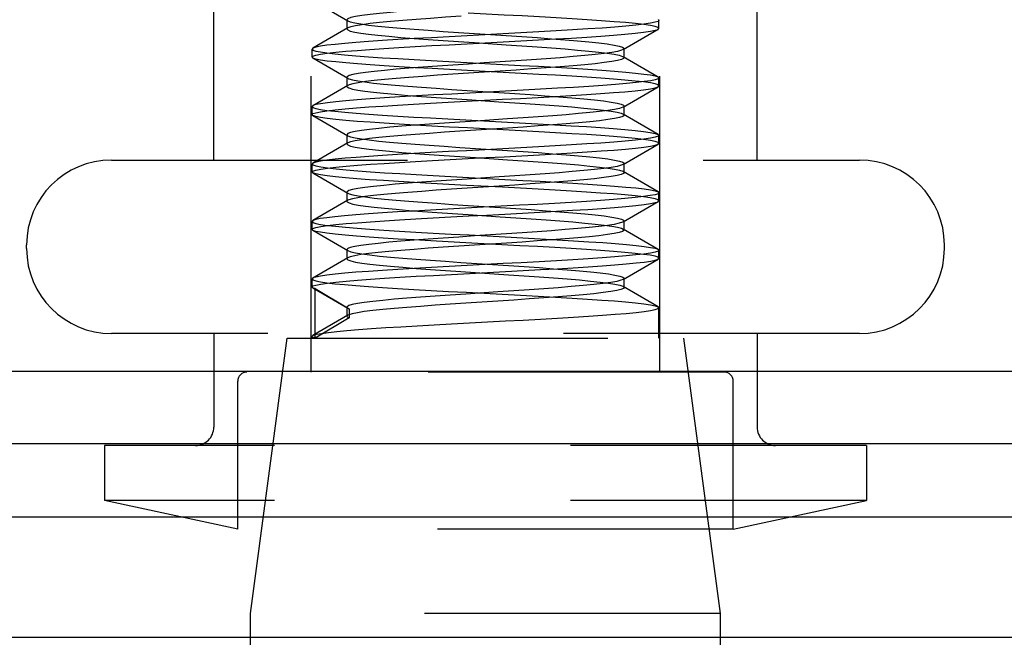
# Model space of a CAD drawing. Header units: inches. Extents: x 0 to 29.3, y 0 to 19.
# Tile 28 of 67: x 12.585 to 13.122, y 11.352 to 11.688. Entities that reach past the tile are written whole.
import ezdxf

# ---------------------------------------------------------------- set-up
doc = ezdxf.new("R2010")
doc.units = ezdxf.units.IN
doc.header["$LTSCALE"] = 1.612069
doc.header["$MEASUREMENT"] = 0
doc.linetypes.add('HIDDEN', pattern=[0.2, 0.1, -0.1])
doc.layers.get('0').update_dxf_attribs({"linetype": 'CONTINUOUS'})
doc.layers.add('02___PRT_ALL_AXES', color=7, linetype='CONTINUOUS')
doc.layers.add('DEFAULT_2', color=8, linetype='HIDDEN')

msp = doc.modelspace()

# ---------------------------------------------------------------- linework, layer by layer
at = {"color": 3, "linetype": 'Continuous'}
for p, q in [((12.33901, 11.49642), (13.38001, 11.49642)), ((12.74671, 11.45703), (13.35201, 11.45703))]:
    msp.add_line(p, q, dxfattribs=at)
at = {"color": 7, "linetype": 'Continuous'}
for p, q in [((8.68131, 11.45703), (12.74671, 11.45703)), ((7.92688, 11.41708), (13.50114, 11.41708)), ((7.941, 11.3515), (13.48703, 11.3515))]:
    msp.add_line(p, q, dxfattribs=at)
at = {"layer": '02___PRT_ALL_AXES', "color": 8, "linetype": 'HIDDEN'}
for p, q in [((12.71101, 11.36453), (12.73101, 11.51453)), ((12.73101, 11.51453), (12.94701, 11.51453)), ((12.74451, 11.51453), (12.74451, 11.51545)), ((12.96701, 11.36453), (12.94701, 11.51453)), ((12.96701, 11.36453), (12.71101, 11.36453)), ((12.71101, 10.98653), (12.71101, 11.36453)), ((12.96701, 10.98653), (12.96701, 11.36453))]:
    msp.add_line(p, q, dxfattribs=at)
at = {"layer": 'DEFAULT_2', "color": 8, "linetype": 'HIDDEN'}
for p, q in [((12.69101, 11.61153), (12.69101, 12.00953)), ((12.98701, 11.61153), (12.98701, 12.00953)), ((12.74401, 11.49603), (12.74401, 11.93603)), ((12.93401, 11.49603), (12.93401, 11.93603)), ((12.7449, 11.69844), (12.764, 11.68735)), ((12.93312, 11.68805), (12.93351, 11.6876)), ((12.764, 11.68349), (12.7449, 11.6724)), ((12.76351, 11.68792), (12.764, 11.68735)), ((12.76351, 11.68792), (12.76351, 11.68292)), ((12.764, 11.68349), (12.76351, 11.68292)), ((12.91402, 11.6717), (12.93312, 11.68279)), ((12.93312, 11.68279), (12.93351, 11.68324)), ((12.93351, 11.68324), (12.93351, 11.6876)), ((12.7449, 11.6724), (12.74451, 11.67195)), ((12.74451, 11.66759), (12.74451, 11.67195)), ((12.91451, 11.66727), (12.91451, 11.67227)), ((12.7449, 11.66714), (12.74451, 11.66759)), ((12.7449, 11.66714), (12.764, 11.65605)), ((12.93312, 11.65675), (12.91402, 11.66784)), ((12.76351, 11.65662), (12.76351, 11.65162)), ((12.93312, 11.65675), (12.93351, 11.6563)), ((12.93351, 11.65194), (12.93351, 11.6563)), ((12.764, 11.65219), (12.7449, 11.6411)), ((12.91402, 11.6404), (12.93312, 11.65149)), ((12.93312, 11.65149), (12.93351, 11.65194)), ((12.7449, 11.6411), (12.74451, 11.64065)), ((12.74451, 11.63629), (12.74451, 11.64065)), ((12.91451, 11.63597), (12.91451, 11.64097)), ((12.7449, 11.63584), (12.74451, 11.63629)), ((12.7449, 11.63584), (12.764, 11.62475)), ((12.93312, 11.62545), (12.91402, 11.63654)), ((12.76351, 11.62532), (12.764, 11.62475)), ((12.76351, 11.62532), (12.76351, 11.62032)), ((12.93312, 11.62545), (12.93351, 11.625)), ((12.93351, 11.62064), (12.93351, 11.625)), ((12.764, 11.62089), (12.7449, 11.6098)), ((12.764, 11.62089), (12.76351, 11.62032)), ((12.91402, 11.6091), (12.93312, 11.62019)), ((12.93312, 11.62019), (12.93351, 11.62064)), ((12.63526, 11.61153), (13.04276, 11.61153)), ((12.7449, 11.6098), (12.74451, 11.60935)), ((12.74451, 11.60499), (12.74451, 11.60935)), ((12.91451, 11.60467), (12.91451, 11.60967)), ((12.7449, 11.60454), (12.74451, 11.60499)), ((12.7449, 11.60454), (12.764, 11.59345)), ((12.93312, 11.59415), (12.91402, 11.60524)), ((12.76351, 11.59402), (12.76351, 11.58902)), ((12.93312, 11.59415), (12.93351, 11.5937)), ((12.93351, 11.58934), (12.93351, 11.5937)), ((12.764, 11.58959), (12.7449, 11.5785)), ((12.91402, 11.5778), (12.93312, 11.58889)), ((12.93312, 11.58889), (12.93351, 11.58934)), ((12.7449, 11.5785), (12.74451, 11.57805)), ((12.74451, 11.57369), (12.74451, 11.57805)), ((12.91451, 11.57337), (12.91451, 11.57837)), ((12.7449, 11.57324), (12.74451, 11.57369)), ((12.7449, 11.57324), (12.764, 11.56215)), ((12.93312, 11.56285), (12.91402, 11.57394)), ((12.58901, 11.56328), (12.58901, 11.56528)), ((13.08901, 11.56328), (13.08901, 11.56528)), ((12.76351, 11.56272), (12.764, 11.56215)), ((12.76351, 11.56272), (12.76351, 11.55772)), ((12.93312, 11.56285), (12.93351, 11.5624)), ((12.93351, 11.55804), (12.93351, 11.5624)), ((12.764, 11.55829), (12.7449, 11.5472)), ((12.764, 11.55829), (12.76351, 11.55772)), ((12.91402, 11.5465), (12.93312, 11.55759)), ((12.93312, 11.55759), (12.93351, 11.55804)), ((12.7449, 11.5472), (12.74451, 11.54675)), ((12.74451, 11.54239), (12.74451, 11.54675)), ((12.91451, 11.54207), (12.91451, 11.54707)), ((12.7449, 11.54194), (12.764, 11.53085)), ((12.74614, 11.54146), (12.76481, 11.53049)), ((12.74614, 11.51453), (12.74614, 11.54146)), ((12.93312, 11.53155), (12.91402, 11.54264)), ((12.76351, 11.53142), (12.76351, 11.52642)), ((12.764, 11.53085), (12.76481, 11.53049)), ((12.76481, 11.53049), (12.76481, 11.52549)), ((12.93312, 11.53155), (12.93351, 11.5311)), ((12.93351, 11.51453), (12.93351, 11.5311)), ((12.764, 11.52699), (12.7449, 11.5159)), ((12.76481, 11.52549), (12.74614, 11.51453)), ((13.04276, 11.51703), (12.63526, 11.51703)), ((12.69101, 11.51703), (12.69101, 11.46603)), ((12.98701, 11.51703), (12.98701, 11.46603)), ((12.74451, 11.51453), (12.93351, 11.51453)), ((12.96901, 11.49603), (12.70901, 11.49603)), ((12.70401, 11.41051), (12.70401, 11.49103)), ((12.97401, 11.41051), (12.97401, 11.49103)), ((13.04651, 11.45603), (12.63151, 11.45603)), ((12.63151, 11.45603), (12.63151, 11.42603)), ((13.04651, 11.45603), (13.04651, 11.42603)), ((13.04651, 11.42603), (12.63151, 11.42603)), ((12.70401, 11.41051), (12.63151, 11.42603)), ((12.97401, 11.41051), (13.04651, 11.42603)), ((12.97401, 11.41051), (12.70401, 11.41051))]:
    msp.add_line(p, q, dxfattribs=at)
for points in [[(12.82571, 11.69486), (12.81724, 11.69429), (12.80907, 11.69371), (12.80129, 11.69314), (12.79401, 11.69256), (12.78733, 11.69199), (12.78134, 11.69141), (12.77611, 11.69084), (12.77172, 11.69027), (12.76823, 11.68969), (12.76568, 11.68912), (12.7641, 11.68854), (12.76351, 11.68792)], [(12.82571, 11.68986), (12.81724, 11.68929), (12.80907, 11.68871), (12.80129, 11.68814), (12.79401, 11.68756), (12.78733, 11.68699), (12.78134, 11.68641), (12.77611, 11.68584), (12.77172, 11.68527), (12.76823, 11.68469), (12.76568, 11.68412), (12.764, 11.68349)], [(12.93351, 11.68324), (12.93301, 11.68376), (12.93147, 11.68428), (12.9289, 11.6848), (12.92529, 11.68533), (12.92072, 11.68586), (12.91526, 11.68639), (12.90904, 11.68691), (12.9021, 11.68742), (12.89448, 11.68794), (12.88627, 11.68846), (12.87757, 11.68897), (12.86844, 11.68949), (12.85893, 11.69001), (12.84921, 11.69053), (12.82965, 11.69156)], [(12.74451, 11.66759), (12.74502, 11.66811), (12.74656, 11.66863), (12.74916, 11.66916), (12.75279, 11.66969), (12.75739, 11.67022), (12.76288, 11.67075), (12.76912, 11.67127), (12.77606, 11.67178), (12.78368, 11.6723), (12.79188, 11.67281), (12.80061, 11.67333), (12.80976, 11.67385), (12.81929, 11.67437), (12.82903, 11.67489), (12.8388, 11.6754), (12.84857, 11.67592), (12.85834, 11.67644), (12.86792, 11.67696), (12.87716, 11.67748), (12.88594, 11.678), (12.89415, 11.67852), (12.90176, 11.67903), (12.90872, 11.67955), (12.91499, 11.68007), (12.92051, 11.6806), (12.92514, 11.68113), (12.92881, 11.68166), (12.93143, 11.68219), (12.93299, 11.68272), (12.93312, 11.68279)], [(12.93351, 11.6876), (12.933, 11.68708), (12.93146, 11.68656), (12.92889, 11.68604), (12.92532, 11.68551), (12.92084, 11.68499), (12.9155, 11.68447), (12.90939, 11.68396), (12.90252, 11.68345), (12.89483, 11.68292), (12.88646, 11.6824), (12.87747, 11.68186), (12.86803, 11.68133), (12.85832, 11.6808), (12.84847, 11.68027), (12.8387, 11.67976), (12.82895, 11.67924), (12.81916, 11.67872), (12.80953, 11.67819), (12.80016, 11.67766), (12.79123, 11.67713), (12.7829, 11.67661), (12.77525, 11.67609), (12.76839, 11.67557), (12.7623, 11.67506), (12.75703, 11.67454), (12.75261, 11.67403), (12.74909, 11.67351), (12.74655, 11.67299), (12.74502, 11.67247), (12.7449, 11.6724)], [(12.76351, 11.68292), (12.76394, 11.68239), (12.76535, 11.68182), (12.76775, 11.68124), (12.7711, 11.68067), (12.77535, 11.68009), (12.78044, 11.67952), (12.78632, 11.67894), (12.79289, 11.67837), (12.80008, 11.67779), (12.80778, 11.67722), (12.8159, 11.67664), (12.82433, 11.67607), (12.83295, 11.67549)], [(12.764, 11.68735), (12.76535, 11.68682), (12.76775, 11.68624), (12.7711, 11.68567), (12.77535, 11.68509), (12.78044, 11.68452), (12.78632, 11.68394), (12.79289, 11.68337), (12.80008, 11.68279), (12.80778, 11.68222), (12.8159, 11.68164), (12.82433, 11.68107), (12.83295, 11.68049)], [(12.83295, 11.68049), (12.85033, 11.67935), (12.85884, 11.67877), (12.8671, 11.6782), (12.87498, 11.67762), (12.88238, 11.67705), (12.88921, 11.67647), (12.89536, 11.6759), (12.90077, 11.67532), (12.90536, 11.67475), (12.90907, 11.67417), (12.91184, 11.6736), (12.91365, 11.67302), (12.91446, 11.67245), (12.91451, 11.67227)], [(12.74451, 11.67195), (12.74502, 11.67143), (12.74655, 11.67091), (12.74909, 11.67039), (12.7526, 11.66987), (12.75701, 11.66936), (12.76228, 11.66885), (12.76836, 11.66833), (12.77522, 11.66782), (12.78287, 11.66729), (12.79118, 11.66677), (12.8001, 11.66624), (12.80944, 11.66571), (12.81904, 11.66519), (12.8288, 11.66466), (12.8483, 11.66363)], [(12.83295, 11.67549), (12.85033, 11.67435), (12.85884, 11.67377), (12.8671, 11.6732), (12.87498, 11.67262), (12.88238, 11.67205), (12.88921, 11.67147), (12.89536, 11.6709), (12.90077, 11.67032), (12.90536, 11.66975), (12.90907, 11.66917), (12.91184, 11.6686), (12.91365, 11.66802), (12.91402, 11.66784)], [(12.91451, 11.67227), (12.91427, 11.67187), (12.91402, 11.6717)], [(12.84871, 11.65925), (12.82917, 11.66028), (12.81943, 11.6608), (12.80988, 11.66133), (12.8007, 11.66184), (12.79196, 11.66236), (12.78376, 11.66288), (12.77615, 11.66339), (12.7692, 11.66391), (12.76295, 11.66442), (12.75745, 11.66495), (12.75284, 11.66548), (12.74919, 11.66602), (12.74658, 11.66655), (12.74502, 11.66707), (12.7449, 11.66714)], [(12.91402, 11.6717), (12.91308, 11.6713), (12.91091, 11.67072), (12.90778, 11.67015), (12.90373, 11.66958), (12.89883, 11.669), (12.89313, 11.66843), (12.88671, 11.66785), (12.87965, 11.66728), (12.87206, 11.6667), (12.86402, 11.66613), (12.85566, 11.66555), (12.84707, 11.66498), (12.83837, 11.6644), (12.82969, 11.66383), (12.82113, 11.66325), (12.8128, 11.66268), (12.80482, 11.6621), (12.7973, 11.66153), (12.79034, 11.66095), (12.78402, 11.66038), (12.77843, 11.65981), (12.77364, 11.65923), (12.76973, 11.65866), (12.76674, 11.65808), (12.7647, 11.65751), (12.76366, 11.65693), (12.76351, 11.65662)], [(12.91451, 11.66727), (12.91427, 11.66687), (12.91308, 11.6663), (12.91091, 11.66572), (12.90778, 11.66515), (12.90373, 11.66458), (12.89883, 11.664), (12.89313, 11.66343), (12.88671, 11.66285), (12.87965, 11.66228), (12.87206, 11.6617), (12.86402, 11.66113), (12.85566, 11.66055), (12.84707, 11.65998), (12.83837, 11.6594), (12.82969, 11.65883), (12.82113, 11.65825), (12.8128, 11.65768), (12.80482, 11.6571), (12.7973, 11.65653), (12.79034, 11.65595), (12.78402, 11.65538), (12.77843, 11.65481), (12.77364, 11.65423), (12.76973, 11.65366), (12.76674, 11.65308), (12.7647, 11.65251), (12.764, 11.65219)], [(12.91402, 11.66784), (12.91446, 11.66745), (12.91451, 11.66727)], [(12.8483, 11.66363), (12.85816, 11.66311), (12.86788, 11.66258), (12.87732, 11.66205), (12.88632, 11.66151), (12.89471, 11.66099), (12.90241, 11.66046), (12.9093, 11.65995), (12.91542, 11.65943), (12.92078, 11.65892), (12.92529, 11.65839), (12.92887, 11.65787), (12.93145, 11.65734), (12.933, 11.65682), (12.93312, 11.65675)], [(12.93351, 11.6563), (12.933, 11.65578), (12.93149, 11.65527), (12.92899, 11.65475), (12.92552, 11.65424), (12.92112, 11.65372), (12.91584, 11.6532), (12.90976, 11.65269), (12.9029, 11.65217), (12.89529, 11.65165), (12.88704, 11.65113), (12.87823, 11.65061), (12.86901, 11.65008), (12.85957, 11.64957), (12.84995, 11.64905), (12.84023, 11.64854), (12.83045, 11.64802), (12.82059, 11.6475), (12.81086, 11.64697), (12.80139, 11.64644), (12.79235, 11.6459), (12.78392, 11.64537), (12.77616, 11.64485), (12.76918, 11.64433), (12.76296, 11.64382), (12.75746, 11.64329), (12.75285, 11.64276), (12.7492, 11.64223), (12.74658, 11.6417), (12.74503, 11.64117), (12.7449, 11.6411)], [(12.76351, 11.65662), (12.76362, 11.65636), (12.764, 11.65605)], [(12.764, 11.65605), (12.76458, 11.65578), (12.76652, 11.65521), (12.76944, 11.65463), (12.77328, 11.65406), (12.77799, 11.65348), (12.78351, 11.65291), (12.78977, 11.65233), (12.79669, 11.65176), (12.80417, 11.65118), (12.81211, 11.65061), (12.82041, 11.65004), (12.82895, 11.64946), (12.84633, 11.64831)], [(12.93351, 11.65194), (12.93299, 11.65246), (12.93143, 11.65299), (12.92881, 11.65352), (12.92515, 11.65405), (12.92052, 11.65458), (12.915, 11.65511), (12.90875, 11.65563), (12.90179, 11.65615), (12.89418, 11.65666), (12.88598, 11.65717), (12.87722, 11.65769), (12.86801, 11.65821), (12.85846, 11.65873), (12.84871, 11.65925)], [(12.764, 11.65219), (12.76366, 11.65193), (12.76351, 11.65162)], [(12.76351, 11.65162), (12.76362, 11.65136), (12.76458, 11.65078), (12.76652, 11.65021), (12.76944, 11.64963), (12.77328, 11.64906), (12.77799, 11.64848), (12.78351, 11.64791), (12.78977, 11.64733), (12.79669, 11.64676), (12.80417, 11.64618), (12.81211, 11.64561), (12.82041, 11.64504), (12.82895, 11.64446), (12.84633, 11.64331)], [(12.79108, 11.64146), (12.79987, 11.64199), (12.80911, 11.64251), (12.81873, 11.64304), (12.82856, 11.64356), (12.8384, 11.64408), (12.84824, 11.6446), (12.85804, 11.64512), (12.86763, 11.64565), (12.87687, 11.64617), (12.88568, 11.64669), (12.89396, 11.64721), (12.90166, 11.64772), (12.90867, 11.64824), (12.91497, 11.64877), (12.92051, 11.6493), (12.92516, 11.64983), (12.92882, 11.65036), (12.93144, 11.65089), (12.933, 11.65142), (12.93312, 11.65149)], [(12.84633, 11.64831), (12.85493, 11.64774), (12.86332, 11.64716), (12.87139, 11.64659), (12.87903, 11.64601), (12.88613, 11.64544), (12.89261, 11.64486), (12.89837, 11.64429), (12.90335, 11.64371), (12.90747, 11.64314), (12.91068, 11.64256), (12.91294, 11.64199), (12.91421, 11.64141), (12.91451, 11.64097)], [(12.74451, 11.63629), (12.74501, 11.6368), (12.74653, 11.63732), (12.74908, 11.63785), (12.75265, 11.63837), (12.75717, 11.6389), (12.76256, 11.63942), (12.76869, 11.63993), (12.77552, 11.64044), (12.78301, 11.64095), (12.79108, 11.64146)], [(12.74451, 11.64065), (12.74502, 11.64013), (12.74653, 11.63962), (12.74904, 11.6391), (12.75252, 11.63858), (12.75698, 11.63806), (12.76233, 11.63754), (12.76847, 11.63702), (12.77537, 11.63651), (12.78299, 11.63599), (12.79123, 11.63547), (12.79998, 11.63495), (12.80913, 11.63443), (12.81857, 11.63391), (12.82821, 11.6334), (12.84776, 11.63236)], [(12.84633, 11.64331), (12.85493, 11.64274), (12.86332, 11.64216), (12.87139, 11.64159), (12.87903, 11.64101), (12.88613, 11.64044), (12.89261, 11.63986), (12.89837, 11.63929), (12.90335, 11.63871), (12.90747, 11.63814), (12.91068, 11.63756), (12.91294, 11.63699), (12.91402, 11.63654)], [(12.91402, 11.6404), (12.91376, 11.64027), (12.91203, 11.63969), (12.90934, 11.63912), (12.90571, 11.63854), (12.9012, 11.63797), (12.89585, 11.63739), (12.88976, 11.63682), (12.88298, 11.63624), (12.87563, 11.63567), (12.86778, 11.63509), (12.85956, 11.63452), (12.85106, 11.63394)], [(12.91451, 11.64097), (12.91449, 11.64084), (12.91402, 11.6404)], [(12.84867, 11.62795), (12.82914, 11.62899), (12.81939, 11.62951), (12.80986, 11.63003), (12.80068, 11.63055), (12.79194, 11.63106), (12.78374, 11.63158), (12.77613, 11.63209), (12.76918, 11.63261), (12.76294, 11.63313), (12.75744, 11.63365), (12.75283, 11.63418), (12.74918, 11.63472), (12.74657, 11.63525), (12.74502, 11.63577), (12.7449, 11.63584)], [(12.91451, 11.63597), (12.91449, 11.63584), (12.91376, 11.63527), (12.91203, 11.63469), (12.90934, 11.63412), (12.90571, 11.63354), (12.9012, 11.63297), (12.89585, 11.63239), (12.88976, 11.63182), (12.88298, 11.63124), (12.87563, 11.63067), (12.86778, 11.63009), (12.85956, 11.62952), (12.85106, 11.62894)], [(12.91402, 11.63654), (12.91421, 11.63641), (12.91451, 11.63597)], [(12.80072, 11.63049), (12.79348, 11.62992), (12.78685, 11.62935), (12.78091, 11.62877), (12.77575, 11.6282), (12.77143, 11.62762), (12.768, 11.62705), (12.76552, 11.62647), (12.76402, 11.6259), (12.76351, 11.62532)], [(12.85106, 11.63394), (12.83369, 11.63279), (12.82506, 11.63222), (12.81661, 11.63164), (12.80846, 11.63107), (12.80072, 11.63049)], [(12.85106, 11.62894), (12.83369, 11.62779), (12.82506, 11.62722), (12.81661, 11.62664), (12.80846, 11.62607), (12.80072, 11.62549)], [(12.84776, 11.63236), (12.85761, 11.63184), (12.8673, 11.63131), (12.87671, 11.63078), (12.88566, 11.63025), (12.89398, 11.62973), (12.90166, 11.62921), (12.90865, 11.6287), (12.91492, 11.62818), (12.92046, 11.62765), (12.92511, 11.62712), (12.92879, 11.62658), (12.93142, 11.62605), (12.93299, 11.62552), (12.93312, 11.62545)], [(12.80072, 11.62549), (12.79348, 11.62492), (12.78685, 11.62435), (12.78091, 11.62377), (12.77575, 11.6232), (12.77143, 11.62262), (12.768, 11.62205), (12.76552, 11.62147), (12.764, 11.62089)], [(12.764, 11.62475), (12.7655, 11.62417), (12.76797, 11.6236), (12.77139, 11.62302), (12.77571, 11.62245), (12.78086, 11.62187), (12.78679, 11.6213), (12.79342, 11.62072), (12.80065, 11.62015), (12.80839, 11.61958), (12.81654, 11.619), (12.82498, 11.61843), (12.83362, 11.61785)], [(12.93351, 11.625), (12.933, 11.62448), (12.93146, 11.62396), (12.92888, 11.62343), (12.92528, 11.62291), (12.92068, 11.62237), (12.91518, 11.62185), (12.90891, 11.62132), (12.90189, 11.6208), (12.89417, 11.62028), (12.88585, 11.61976), (12.87704, 11.61924), (12.86781, 11.61872), (12.85822, 11.6182), (12.84842, 11.61767), (12.83856, 11.61715), (12.82868, 11.61663), (12.81882, 11.6161), (12.80917, 11.61557), (12.7999, 11.61505), (12.79108, 11.61453)], [(12.93351, 11.62064), (12.93299, 11.62116), (12.93143, 11.62169), (12.92881, 11.62222), (12.92514, 11.62275), (12.92051, 11.62328), (12.915, 11.62381), (12.90874, 11.62433), (12.90178, 11.62485), (12.89417, 11.62536), (12.88597, 11.62587), (12.8772, 11.62639), (12.86799, 11.62691), (12.85843, 11.62743), (12.84867, 11.62795)], [(12.74451, 11.60499), (12.74503, 11.60551), (12.74659, 11.60604), (12.74922, 11.60657), (12.75289, 11.6071), (12.75753, 11.60763), (12.76305, 11.60816), (12.76931, 11.60868), (12.77628, 11.6092), (12.78389, 11.60971), (12.79211, 11.61023), (12.80092, 11.61075), (12.81018, 11.61127), (12.81978, 11.61179), (12.82956, 11.61232), (12.83934, 11.61283), (12.8491, 11.61335), (12.85884, 11.61387), (12.86835, 11.61439), (12.8775, 11.6149), (12.88621, 11.61542), (12.89441, 11.61594), (12.90203, 11.61645), (12.90898, 11.61697), (12.91521, 11.61749), (12.92068, 11.61801), (12.92527, 11.61854), (12.92888, 11.61907), (12.93147, 11.6196), (12.933, 11.62012), (12.93312, 11.62019)], [(12.76351, 11.62032), (12.76401, 11.61975), (12.7655, 11.61917), (12.76797, 11.6186), (12.77139, 11.61802), (12.77571, 11.61745), (12.78086, 11.61687), (12.78679, 11.6163), (12.79342, 11.61572), (12.80065, 11.61515), (12.80839, 11.61458), (12.81654, 11.614), (12.82498, 11.61343), (12.83362, 11.61285)], [(12.79108, 11.61453), (12.78299, 11.61401), (12.77547, 11.6135), (12.76863, 11.61299), (12.76249, 11.61247), (12.7571, 11.61195), (12.7526, 11.61143), (12.74905, 11.6109), (12.74652, 11.61038), (12.74501, 11.60986), (12.7449, 11.6098)], [(12.83362, 11.61785), (12.85098, 11.6167), (12.85948, 11.61613), (12.86771, 11.61555), (12.87556, 11.61498), (12.88292, 11.6144), (12.8897, 11.61383), (12.8958, 11.61325), (12.90115, 11.61268), (12.90568, 11.6121), (12.90931, 11.61153), (12.91201, 11.61095), (12.91375, 11.61038), (12.91448, 11.60981), (12.91451, 11.60967)], [(12.83362, 11.61285), (12.85098, 11.6117), (12.85948, 11.61113), (12.86771, 11.61055), (12.87556, 11.60998), (12.88292, 11.6094), (12.8897, 11.60883), (12.8958, 11.60825), (12.90115, 11.60768), (12.90568, 11.6071), (12.90931, 11.60653), (12.91201, 11.60595), (12.91375, 11.60538), (12.91402, 11.60524)], [(12.74451, 11.60935), (12.74503, 11.60883), (12.7466, 11.6083), (12.74924, 11.60777), (12.75292, 11.60723), (12.75758, 11.6067), (12.76312, 11.60617), (12.76941, 11.60565), (12.7764, 11.60513), (12.78405, 11.60462), (12.79231, 11.6041), (12.80119, 11.60358), (12.81053, 11.60305), (12.82018, 11.60252), (12.83, 11.602)], [(12.91402, 11.6091), (12.91295, 11.60866), (12.9107, 11.60808), (12.9075, 11.60751), (12.90339, 11.60693), (12.89842, 11.60636), (12.89266, 11.60578), (12.88619, 11.60521), (12.87909, 11.60463), (12.87146, 11.60406), (12.8634, 11.60348), (12.85501, 11.60291), (12.84641, 11.60233), (12.82903, 11.60118)], [(12.91451, 11.60967), (12.91422, 11.60923), (12.91402, 11.6091)], [(12.84826, 11.59668), (12.82871, 11.59771), (12.81899, 11.59823), (12.8095, 11.59875), (12.80038, 11.59926), (12.79168, 11.59978), (12.78347, 11.60029), (12.77584, 11.60081), (12.76891, 11.60133), (12.7627, 11.60185), (12.75725, 11.60237), (12.75269, 11.6029), (12.74911, 11.60343), (12.74654, 11.60396), (12.74501, 11.60448), (12.7449, 11.60454)], [(12.91451, 11.60467), (12.91422, 11.60423), (12.91295, 11.60366), (12.9107, 11.60308), (12.9075, 11.60251), (12.90339, 11.60193), (12.89842, 11.60136), (12.89266, 11.60078), (12.88619, 11.60021), (12.87909, 11.59963), (12.87146, 11.59906), (12.8634, 11.59848), (12.85501, 11.59791), (12.84641, 11.59733), (12.82903, 11.59618)], [(12.91402, 11.60524), (12.91448, 11.60481), (12.91451, 11.60467)], [(12.82903, 11.60118), (12.82048, 11.60061), (12.81218, 11.60004), (12.80424, 11.59946), (12.79675, 11.59889), (12.78983, 11.59831), (12.78356, 11.59774), (12.77803, 11.59716), (12.77331, 11.59659), (12.76947, 11.59601), (12.76655, 11.59544), (12.76459, 11.59486), (12.76362, 11.59429), (12.76351, 11.59402)], [(12.83, 11.602), (12.84957, 11.60097), (12.85927, 11.60045), (12.86875, 11.59993), (12.87787, 11.59941), (12.88658, 11.5989), (12.89481, 11.59838), (12.90244, 11.59786), (12.90936, 11.59734), (12.91554, 11.59682), (12.92094, 11.5963), (12.92544, 11.59577), (12.92896, 11.59525), (12.93149, 11.59473), (12.93301, 11.59421), (12.93312, 11.59415)], [(12.93351, 11.5937), (12.93299, 11.59318), (12.93143, 11.59265), (12.9288, 11.59212), (12.92513, 11.59159), (12.92049, 11.59105), (12.91496, 11.59053), (12.9087, 11.59001), (12.90171, 11.58949), (12.894, 11.58897), (12.88563, 11.58845), (12.87663, 11.58792), (12.8672, 11.58738), (12.85748, 11.58686), (12.84763, 11.58633), (12.83782, 11.58581), (12.82809, 11.5853), (12.81847, 11.58478), (12.80906, 11.58427), (12.79988, 11.58375), (12.79111, 11.58323), (12.78287, 11.58271), (12.77525, 11.58219), (12.76837, 11.58167), (12.76225, 11.58115), (12.75693, 11.58063), (12.7525, 11.58011), (12.74903, 11.5796), (12.74653, 11.57908), (12.74502, 11.57857), (12.7449, 11.5785)], [(12.76351, 11.59402), (12.76365, 11.59371), (12.764, 11.59345)], [(12.82903, 11.59618), (12.82048, 11.59561), (12.81218, 11.59504), (12.80424, 11.59446), (12.79675, 11.59389), (12.78983, 11.59331), (12.78356, 11.59274), (12.77803, 11.59216), (12.77331, 11.59159), (12.76947, 11.59101), (12.76655, 11.59044), (12.76459, 11.58986), (12.764, 11.58959)], [(12.764, 11.59345), (12.76469, 11.59314), (12.76671, 11.59256), (12.7697, 11.59199), (12.7736, 11.59141), (12.77838, 11.59084), (12.78396, 11.59027), (12.79028, 11.58969), (12.79724, 11.58912), (12.80476, 11.58854), (12.81273, 11.58797), (12.82105, 11.58739), (12.82961, 11.58682), (12.84699, 11.58567)], [(12.93351, 11.58934), (12.93299, 11.58986), (12.93143, 11.59039), (12.9288, 11.59092), (12.92513, 11.59145), (12.92049, 11.59199), (12.91496, 11.59251), (12.90869, 11.59303), (12.90172, 11.59355), (12.8941, 11.59406), (12.88586, 11.59458), (12.877, 11.5951), (12.86769, 11.59563), (12.85806, 11.59615), (12.84826, 11.59668)], [(12.74451, 11.57369), (12.74503, 11.57421), (12.74659, 11.57474), (12.74923, 11.57527), (12.7529, 11.5758), (12.75754, 11.57634), (12.76307, 11.57686), (12.76933, 11.57738), (12.77631, 11.5779), (12.78395, 11.57842), (12.79222, 11.57893), (12.80112, 11.57946), (12.81048, 11.57999), (12.82014, 11.58051), (12.82996, 11.58104), (12.83975, 11.58155), (12.84951, 11.58207), (12.8592, 11.58259), (12.86867, 11.5831), (12.87778, 11.58362), (12.88648, 11.58414), (12.8947, 11.58465), (12.90232, 11.58517), (12.90924, 11.58569), (12.91543, 11.58621), (12.92086, 11.58673), (12.92539, 11.58726), (12.92895, 11.58778), (12.93149, 11.58831), (12.93301, 11.58883), (12.93312, 11.58889)], [(12.764, 11.58959), (12.76362, 11.58929), (12.76351, 11.58902)], [(12.76351, 11.58902), (12.76365, 11.58871), (12.76469, 11.58814), (12.76671, 11.58756), (12.7697, 11.58699), (12.7736, 11.58641), (12.77838, 11.58584), (12.78396, 11.58527), (12.79028, 11.58469), (12.79724, 11.58412), (12.80476, 11.58354), (12.81273, 11.58297), (12.82105, 11.58239), (12.82961, 11.58182), (12.84699, 11.58067)], [(12.84699, 11.58567), (12.85558, 11.58509), (12.86395, 11.58452), (12.87199, 11.58394), (12.87959, 11.58337), (12.88665, 11.58279), (12.89307, 11.58222), (12.89878, 11.58164), (12.90369, 11.58107), (12.90775, 11.58049), (12.91088, 11.57992), (12.91307, 11.57935), (12.91427, 11.57877), (12.91451, 11.57837)], [(12.84699, 11.58067), (12.85558, 11.58009), (12.86395, 11.57952), (12.87199, 11.57894), (12.87959, 11.57837), (12.88665, 11.57779), (12.89307, 11.57722), (12.89878, 11.57664), (12.90369, 11.57607), (12.90775, 11.57549), (12.91088, 11.57492), (12.91307, 11.57435), (12.91402, 11.57394)], [(12.74451, 11.57805), (12.74503, 11.57753), (12.74658, 11.57701), (12.74918, 11.57648), (12.75281, 11.57595), (12.75738, 11.57542), (12.76283, 11.5749), (12.76901, 11.57438), (12.77594, 11.57387), (12.78368, 11.57334), (12.7921, 11.57281), (12.80112, 11.57228), (12.81059, 11.57175), (12.82032, 11.57122), (12.83018, 11.57069)], [(12.91402, 11.5778), (12.91366, 11.57762), (12.91186, 11.57705), (12.9091, 11.57647), (12.9054, 11.5759), (12.90082, 11.57532), (12.89542, 11.57475), (12.88926, 11.57417), (12.88244, 11.5736), (12.87505, 11.57302), (12.86717, 11.57245), (12.85892, 11.57187), (12.8504, 11.5713)], [(12.91451, 11.57837), (12.91446, 11.5782), (12.91402, 11.5778)], [(12.84788, 11.5654), (12.82834, 11.56643), (12.81867, 11.56695), (12.80923, 11.56746), (12.80011, 11.56798), (12.7914, 11.56849), (12.78318, 11.56901), (12.77556, 11.56953), (12.76865, 11.57005), (12.76248, 11.57057), (12.75708, 11.57109), (12.75258, 11.57162), (12.74905, 11.57214), (12.74652, 11.57266), (12.74501, 11.57318), (12.7449, 11.57324)], [(12.8504, 11.5713), (12.83303, 11.57015), (12.82441, 11.56958), (12.81598, 11.569), (12.80786, 11.56843), (12.80015, 11.56785), (12.79295, 11.56728), (12.78637, 11.5667), (12.78049, 11.56613), (12.77539, 11.56555), (12.77113, 11.56498), (12.76778, 11.5644), (12.76537, 11.56383), (12.76394, 11.56325), (12.76351, 11.56272)], [(12.83018, 11.57069), (12.84968, 11.56966), (12.85935, 11.56914), (12.86884, 11.56863), (12.87811, 11.5681), (12.88696, 11.56757), (12.89524, 11.56705), (12.90286, 11.56653), (12.90973, 11.56601), (12.91581, 11.5655), (12.92108, 11.56498), (12.92548, 11.56447), (12.92897, 11.56395), (12.93148, 11.56343), (12.933, 11.56292), (12.93312, 11.56285)], [(12.91451, 11.57337), (12.91446, 11.5732), (12.91366, 11.57262), (12.91186, 11.57205), (12.9091, 11.57147), (12.9054, 11.5709), (12.90082, 11.57032), (12.89542, 11.56975), (12.88926, 11.56917), (12.88244, 11.5686), (12.87505, 11.56802), (12.86717, 11.56745), (12.85892, 11.56687), (12.8504, 11.5663)], [(12.91402, 11.57394), (12.91427, 11.57377), (12.91451, 11.57337)], [(12.8504, 11.5663), (12.83303, 11.56515), (12.82441, 11.56458), (12.81598, 11.564), (12.80786, 11.56343), (12.80015, 11.56285), (12.79295, 11.56228), (12.78637, 11.5617), (12.78049, 11.56113), (12.77539, 11.56055), (12.77113, 11.55998), (12.76778, 11.5594), (12.76537, 11.55883), (12.764, 11.55829)], [(12.93351, 11.55804), (12.93299, 11.55856), (12.93143, 11.55909), (12.9288, 11.55962), (12.92513, 11.56015), (12.92049, 11.56069), (12.91496, 11.56121), (12.9087, 11.56173), (12.90172, 11.56225), (12.89405, 11.56277), (12.88574, 11.56329), (12.8768, 11.56382), (12.8674, 11.56434), (12.85772, 11.56487), (12.84788, 11.5654)], [(12.93351, 11.5624), (12.933, 11.56188), (12.93146, 11.56136), (12.9289, 11.56084), (12.92535, 11.56031), (12.92089, 11.5598), (12.91557, 11.55928), (12.90948, 11.55877), (12.90261, 11.55825), (12.89494, 11.55773), (12.88657, 11.5572), (12.8776, 11.55667), (12.86817, 11.55614), (12.85846, 11.55561), (12.84862, 11.55508), (12.83884, 11.55457), (12.82908, 11.55405), (12.81926, 11.55353), (12.8096, 11.553), (12.80021, 11.55247), (12.79127, 11.55194), (12.78293, 11.55141), (12.77527, 11.55089), (12.76841, 11.55037), (12.76233, 11.54986), (12.75705, 11.54935), (12.75263, 11.54883), (12.7491, 11.54831), (12.74655, 11.54779), (12.74502, 11.54727), (12.7449, 11.5472)], [(12.764, 11.56215), (12.76566, 11.56153), (12.7682, 11.56095), (12.77169, 11.56038), (12.77607, 11.55981), (12.78129, 11.55923), (12.78727, 11.55866), (12.79395, 11.55808), (12.80122, 11.55751), (12.80899, 11.55693), (12.81717, 11.55636), (12.82563, 11.55578), (12.85163, 11.55406)], [(12.74451, 11.54239), (12.74503, 11.54291), (12.74659, 11.54344), (12.74922, 11.54397), (12.75289, 11.5445), (12.75752, 11.54503), (12.76304, 11.54556), (12.7693, 11.54608), (12.77628, 11.5466), (12.78399, 11.54712), (12.79235, 11.54764), (12.80133, 11.54817), (12.81076, 11.5487), (12.82047, 11.54923), (12.83032, 11.54976), (12.84012, 11.55027), (12.84985, 11.55079), (12.85948, 11.5513), (12.8689, 11.55182), (12.87803, 11.55234), (12.88676, 11.55285), (12.89499, 11.55337), (12.9026, 11.55389), (12.90949, 11.55441), (12.91564, 11.55493), (12.92101, 11.55545), (12.92549, 11.55597), (12.92899, 11.55649), (12.9315, 11.55701), (12.93301, 11.55753), (12.93312, 11.55759)], [(12.76351, 11.55772), (12.76409, 11.5571), (12.76566, 11.55653), (12.7682, 11.55595), (12.77169, 11.55538), (12.77607, 11.55481), (12.78129, 11.55423), (12.78727, 11.55366), (12.79395, 11.55308), (12.80122, 11.55251), (12.80899, 11.55193), (12.81717, 11.55136), (12.82563, 11.55078), (12.85163, 11.54906)], [(12.85163, 11.55406), (12.86012, 11.55348), (12.86832, 11.55291), (12.87614, 11.55233), (12.88346, 11.55176), (12.89019, 11.55118), (12.89624, 11.55061), (12.90153, 11.55004), (12.90598, 11.54946), (12.90955, 11.54889), (12.91218, 11.54831), (12.91384, 11.54774), (12.9145, 11.54716), (12.91451, 11.54707)], [(12.85163, 11.54906), (12.86012, 11.54848), (12.86832, 11.54791), (12.87614, 11.54733), (12.88346, 11.54676), (12.89019, 11.54618), (12.89624, 11.54561), (12.90153, 11.54504), (12.90598, 11.54446), (12.90955, 11.54389), (12.91218, 11.54331), (12.91384, 11.54274), (12.91402, 11.54264)], [(12.74451, 11.54675), (12.74502, 11.54623), (12.74654, 11.54571), (12.74908, 11.5452), (12.75258, 11.54468), (12.75699, 11.54416), (12.76225, 11.54365), (12.76834, 11.54313), (12.7752, 11.54262), (12.78284, 11.5421), (12.79114, 11.54157), (12.80004, 11.54104), (12.80937, 11.54051), (12.81894, 11.53999), (12.82866, 11.53947), (12.84816, 11.53844)], [(12.91402, 11.5465), (12.91282, 11.54601), (12.91049, 11.54544), (12.90722, 11.54486), (12.90304, 11.54429), (12.89801, 11.54371), (12.8922, 11.54314), (12.88567, 11.54256), (12.87853, 11.54199), (12.87086, 11.54141), (12.86277, 11.54084), (12.85436, 11.54027), (12.84575, 11.53969), (12.82838, 11.53854)], [(12.91451, 11.54707), (12.91416, 11.54659), (12.91402, 11.5465)], [(12.7449, 11.54194), (12.74469, 11.54208), (12.74456, 11.54224), (12.74451, 11.54239)], [(12.74614, 11.54146), (12.74564, 11.54162), (12.74523, 11.54177), (12.7449, 11.54194)], [(12.82838, 11.53854), (12.81984, 11.53797), (12.81156, 11.53739), (12.80365, 11.53682), (12.79621, 11.53624), (12.78933, 11.53567), (12.78312, 11.53509), (12.77765, 11.53452), (12.77299, 11.53394), (12.76921, 11.53337), (12.76636, 11.53279), (12.76448, 11.53222), (12.76359, 11.53164), (12.76351, 11.53142)], [(12.91451, 11.54207), (12.91416, 11.54159), (12.91282, 11.54101), (12.91049, 11.54044), (12.90722, 11.53986), (12.90304, 11.53929), (12.89801, 11.53871), (12.8922, 11.53814), (12.88567, 11.53756), (12.87853, 11.53699), (12.87086, 11.53641), (12.86277, 11.53584), (12.85436, 11.53527), (12.84575, 11.53469), (12.82838, 11.53354)], [(12.84816, 11.53844), (12.85802, 11.53792), (12.86774, 11.53739), (12.8772, 11.53685), (12.8862, 11.53632), (12.89461, 11.53579), (12.90232, 11.53527), (12.90921, 11.53475), (12.91535, 11.53424), (12.92074, 11.53372), (12.92526, 11.5332), (12.92886, 11.53267), (12.93145, 11.53214), (12.933, 11.53162), (12.93312, 11.53155)], [(12.91402, 11.54264), (12.9145, 11.54216), (12.91451, 11.54207)], [(12.82838, 11.53354), (12.81984, 11.53297), (12.81156, 11.53239), (12.80365, 11.53182), (12.79621, 11.53124), (12.78933, 11.53067), (12.78312, 11.53009), (12.77765, 11.52952), (12.77299, 11.52894), (12.76921, 11.52837), (12.76636, 11.52779), (12.76448, 11.52722), (12.764, 11.52699)], [(12.747, 11.5166), (12.74973, 11.51711), (12.75343, 11.51763), (12.75805, 11.51815), (12.76355, 11.51867), (12.76986, 11.51919), (12.77692, 11.5197), (12.78465, 11.52022), (12.79297, 11.52074), (12.80178, 11.52126), (12.811, 11.52178), (12.82052, 11.52229), (12.83024, 11.52281), (12.84005, 11.52333), (12.84986, 11.52385), (12.85954, 11.52437), (12.86901, 11.52488), (12.87815, 11.5254), (12.88686, 11.52592), (12.89506, 11.52644), (12.90266, 11.52696), (12.90956, 11.52747), (12.91571, 11.52799), (12.92102, 11.52851), (12.92545, 11.52903), (12.92895, 11.52955), (12.93147, 11.53006), (12.933, 11.53058), (12.93351, 11.5311)], [(12.76351, 11.53142), (12.7637, 11.53107), (12.764, 11.53085)], [(12.764, 11.52699), (12.76359, 11.52664), (12.76351, 11.52642)], [(12.76351, 11.52642), (12.7637, 11.52607), (12.76481, 11.52549)], [(12.7449, 11.5159), (12.74526, 11.51608), (12.747, 11.5166)], [(12.74451, 11.51545), (12.74453, 11.51556), (12.7449, 11.5159)], [(12.74614, 11.51453), (12.74483, 11.51504), (12.74451, 11.51545)]]:
    msp.add_lwpolyline(points, dxfattribs=at)
for centre, radius, start, end in [((12.63526, 11.56528), 0.04625, 90, 180), ((13.04276, 11.56528), 0.04625, 0, 90), ((12.63526, 11.56328), 0.04625, 180, 270), ((13.04276, 11.56328), 0.04625, 270, 360), ((12.70901, 11.49103), 0.005, 90, 180), ((12.96901, 11.49103), 0.005, 0, 90), ((12.68101, 11.46603), 0.01, 270, 360), ((12.99701, 11.46603), 0.01, 180, 270)]:
    msp.add_arc(centre, radius, start, end, dxfattribs=at)

doc.saveas('drawing.dxf')
